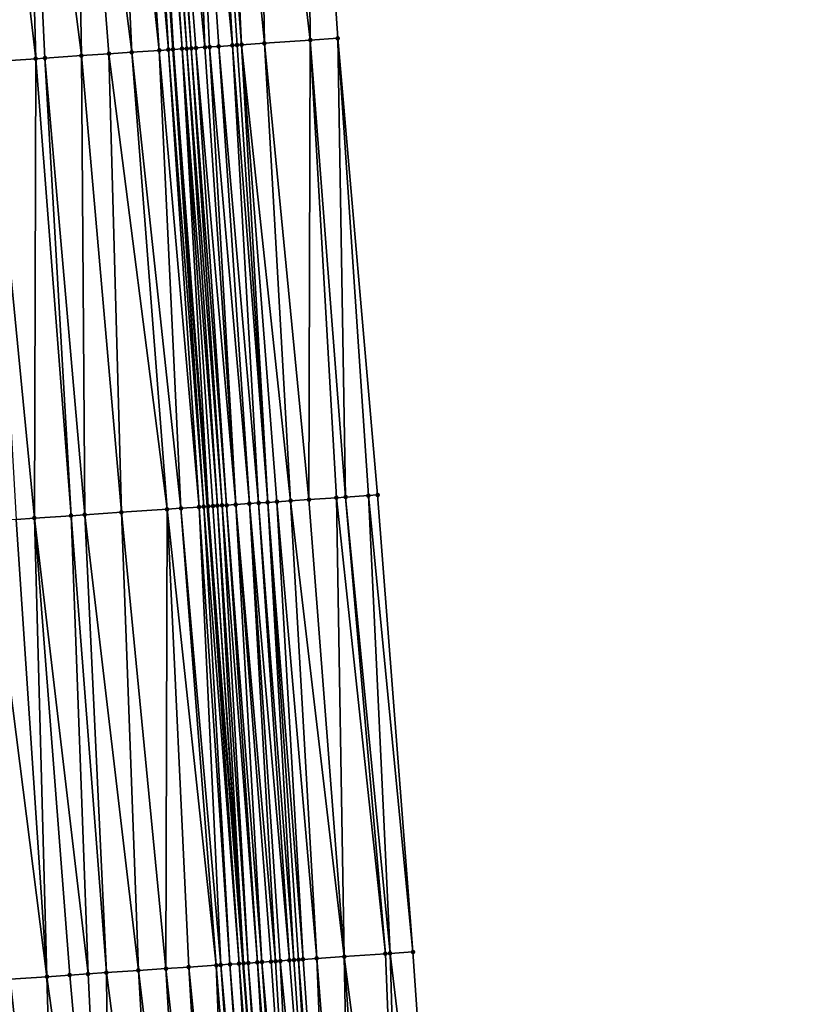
# Model space of a CAD drawing. Header units: feet. Extents: x 2004186 to 2014793, y 836912 to 864902.
# Tile 113 of 256: x 2010530 to 2010563, y 840349 to 840392. Entities that reach past the tile are written whole.
import ezdxf

# ---------------------------------------------------------------- set-up
doc = ezdxf.new("R2010")
doc.units = ezdxf.units.FT
doc.header["$LTSCALE"] = 100
doc.header["$MEASUREMENT"] = 0
for name, color, linetype, lineweight in [('EP_Travel Lane', 5, 'Continuous', 40), ('Road Shots', 4, 'Continuous', 200), ('Road X-Section', 30, 'Continuous', 13)]:
    doc.layers.add(name, color=color, linetype=linetype, lineweight=lineweight)
doc.layers.add('I-77 SB_MM21-27-Surface-Border', color=7, linetype='Continuous')
doc.layers.add('I-77 SB_MM21-27-Surface-TIN', color=7, linetype='Continuous')

msp = doc.modelspace()

# ---------------------------------------------------------------- linework, layer by layer
at = {"layer": 'EP_Travel Lane'}
msp.add_polyline3d([(2010556.355448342, 840152.3034019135, 330.2688760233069), (2010554.430376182, 840172.2069594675, 330.634051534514), (2010552.592448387, 840192.1194834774, 330.9710853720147), (2010550.843420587, 840212.0371035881, 331.3881557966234), (2010549.094201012, 840231.9569076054, 331.7722658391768), (2010547.344998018, 840251.8765227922, 332.1485523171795), (2010545.595775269, 840271.7966101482, 332.5026680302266), (2010543.941322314, 840291.724983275, 332.8852178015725), (2010542.38311738, 840311.6631083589, 333.2561917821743), (2010540.84469176, 840331.3481457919, 333.6275329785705), (2010539.290658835, 840351.2328876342, 334.0001009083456), (2010537.732564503, 840371.1697993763, 334.3547371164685), (2010536.249163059, 840391.1110896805, 334.7345334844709), (2010534.841659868, 840411.057564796, 335.114904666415), (2010533.434118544, 840431.0045803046, 335.4928840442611), (2010532.026614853, 840450.9510625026, 335.8836924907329), (2010530.619156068, 840470.897114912, 336.2643553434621), (2010529.287730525, 840490.8487859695, 336.6517407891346)], dxfattribs=at)
at = {"layer": 'I-77 SB_MM21-27-Surface-Border', "color": 3, "linetype": 'ByBlock', "lineweight": -2}
msp.add_polyline3d([(2010536.849331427, 840471.3208559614, 336.0050703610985), (2010538.390081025, 840451.383917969, 335.6224486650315), (2010540.130386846, 840431.4602963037, 335.2108740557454), (2010542.070308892, 840411.5490983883, 334.8064386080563), (2010543.411574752, 840391.5977659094, 334.4439961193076), (2010545.151892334, 840371.6739692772, 334.0697360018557), (2010546.692723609, 840351.7358163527, 333.7014930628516), (2010548.072387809, 840331.8716134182, 333.3338262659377), (2010549.483508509, 840312.3305115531, 332.9620543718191), (2010551.338526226, 840292.4199919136, 332.5739900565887), (2010552.994363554, 840272.4913784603, 332.2107667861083), (2010554.849338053, 840252.5813226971, 331.8384848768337), (2010556.704239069, 840232.6720556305, 331.4535528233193), (2010557.762707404, 840212.6873127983, 331.1088838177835), (2010559.020094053, 840192.723476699, 330.7204090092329), (2010561.074342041, 840172.8305154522, 330.3673975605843), (2010563.327516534, 840152.958373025, 329.9766822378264)], dxfattribs=at)
at = {"layer": 'I-77 SB_MM21-27-Surface-TIN', "color": 128, "linetype": 'ByBlock', "lineweight": -2}
for points in [[(2010539.875384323, 840411.399735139, 334.9063439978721), (2010538.279074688, 840411.2911200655, 334.9782940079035), (2010540.218952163, 840391.380585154, 334.5873472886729)], [(2010539.875384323, 840411.399735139, 334.9063439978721), (2010542.214341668, 840391.5163173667, 334.4980779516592), (2010542.070308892, 840411.5490983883, 334.8064386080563)], [(2010539.875384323, 840411.399735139, 334.9063439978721), (2010540.218952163, 840391.380585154, 334.5873472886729), (2010542.214341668, 840391.5163173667, 334.4980779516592)], [(2010542.070308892, 840411.5490983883, 334.8064386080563), (2010542.214341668, 840391.5163173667, 334.4980779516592), (2010543.411574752, 840391.5977659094, 334.4439961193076)], [(2010533.490084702, 840410.9661834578, 335.143634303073), (2010531.893718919, 840410.8584035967, 335.1691548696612), (2010534.432249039, 840390.9880559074, 334.7844572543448)], [(2010533.889172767, 840410.9931787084, 335.1344587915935), (2010533.490084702, 840410.9661834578, 335.143634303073), (2010535.629508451, 840391.0691128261, 334.752484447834)], [(2010533.490084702, 840410.9661834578, 335.143634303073), (2010534.432249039, 840390.9880559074, 334.7844572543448), (2010535.629508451, 840391.0691128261, 334.752484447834)], [(2010534.28825709, 840411.0202296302, 335.1221885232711), (2010533.889172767, 840410.9931787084, 335.1344587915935), (2010535.629508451, 840391.0691128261, 334.752484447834)], [(2010534.687347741, 840411.0471864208, 335.1151510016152), (2010534.28825709, 840411.0202296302, 335.1221885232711), (2010536.028588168, 840391.0962322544, 334.7361556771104)], [(2010534.28825709, 840411.0202296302, 335.1221885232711), (2010535.629508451, 840391.0691128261, 334.752484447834), (2010536.028588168, 840391.0962322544, 334.7361556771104)], [(2010534.687347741, 840411.0471864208, 335.1151510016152), (2010536.028588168, 840391.0962322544, 334.7361556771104), (2010534.841659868, 840411.057564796, 335.114904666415)], [(2010535.086446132, 840411.0740280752, 335.1145139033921), (2010534.841659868, 840411.057564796, 335.114904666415), (2010536.249163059, 840391.1110896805, 334.7345334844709)], [(2010536.228135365, 840391.1096828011, 334.734154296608), (2010536.249163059, 840391.1110896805, 334.7345334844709), (2010534.841659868, 840411.057564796, 335.114904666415)], [(2010536.228135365, 840391.1096828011, 334.734154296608), (2010534.841659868, 840411.057564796, 335.114904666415), (2010536.028588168, 840391.0962322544, 334.7361556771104)], [(2010535.28599349, 840411.0874762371, 335.1126758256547), (2010535.086446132, 840411.0740280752, 335.1145139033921), (2010536.627243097, 840391.1363855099, 334.7413513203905)], [(2010535.086446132, 840411.0740280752, 335.1145139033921), (2010536.249163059, 840391.1110896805, 334.7345334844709), (2010536.627243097, 840391.1363855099, 334.7413513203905)], [(2010535.485537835, 840411.1009692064, 335.1083469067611), (2010535.28599349, 840411.0874762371, 335.1126758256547), (2010536.82678902, 840391.149855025, 334.7382790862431)], [(2010535.28599349, 840411.0874762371, 335.1126758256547), (2010536.627243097, 840391.1363855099, 334.7413513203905), (2010536.82678902, 840391.149855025, 334.7382790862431)], [(2010535.685079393, 840411.1145036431, 335.1017128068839), (2010535.485537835, 840411.1009692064, 335.1083469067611), (2010537.026331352, 840391.1633779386, 334.7321922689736)], [(2010535.485537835, 840411.1009692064, 335.1083469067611), (2010536.82678902, 840391.149855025, 334.7382790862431), (2010537.026331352, 840391.1633779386, 334.7321922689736)], [(2010536.882315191, 840411.1959118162, 335.0507038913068), (2010535.685079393, 840411.1145036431, 335.1017128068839), (2010537.624944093, 840391.2041587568, 334.7019590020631)], [(2010535.685079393, 840411.1145036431, 335.1017128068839), (2010537.225871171, 840391.1769382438, 334.7239944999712), (2010537.624944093, 840391.2041587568, 334.7019590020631)], [(2010535.685079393, 840411.1145036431, 335.1017128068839), (2010537.026331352, 840391.1633779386, 334.7321922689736), (2010537.225871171, 840391.1769382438, 334.7239944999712)], [(2010537.680466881, 840411.2502658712, 335.0121429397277), (2010536.882315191, 840411.1959118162, 335.0507038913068), (2010538.822191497, 840391.2853942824, 334.6599029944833)], [(2010536.882315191, 840411.1959118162, 335.0507038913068), (2010538.223570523, 840391.2447359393, 334.6832219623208), (2010538.822191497, 840391.2853942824, 334.6599029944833)], [(2010536.882315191, 840411.1959118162, 335.0507038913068), (2010537.824484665, 840391.2177078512, 334.694394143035), (2010538.223570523, 840391.2447359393, 334.6832219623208)], [(2010536.882315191, 840411.1959118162, 335.0507038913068), (2010537.624944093, 840391.2041587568, 334.7019590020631), (2010537.824484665, 840391.2177078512, 334.694394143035)], [(2010538.279074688, 840411.2911200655, 334.9782940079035), (2010537.680466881, 840411.2502658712, 335.0121429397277), (2010539.221262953, 840391.3126366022, 334.636636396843)], [(2010537.680466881, 840411.2502658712, 335.0121429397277), (2010539.021728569, 840391.2989954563, 334.6493980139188), (2010539.221262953, 840391.3126366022, 334.636636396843)], [(2010537.680466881, 840411.2502658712, 335.0121429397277), (2010538.822191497, 840391.2853942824, 334.6599029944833), (2010539.021728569, 840391.2989954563, 334.6493980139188)], [(2010538.279074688, 840411.2911200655, 334.9782940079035), (2010539.221262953, 840391.3126366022, 334.636636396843), (2010540.218952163, 840391.380585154, 334.5873472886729)], [(2010529.698721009, 840410.7101312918, 335.2084147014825), (2010527.902808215, 840410.5888981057, 335.2360603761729), (2010530.241790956, 840390.705102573, 334.8542534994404)], [(2010527.902808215, 840410.5888981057, 335.2360603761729), (2010528.246327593, 840390.5704690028, 334.8814992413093), (2010530.241790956, 840390.705102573, 334.8542534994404)], [(2010531.893718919, 840410.8584035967, 335.1691548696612), (2010529.698721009, 840410.7101312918, 335.2084147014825), (2010532.237248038, 840390.8398295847, 334.8217325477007)], [(2010529.698721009, 840410.7101312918, 335.2084147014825), (2010530.640883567, 840390.732030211, 334.8487521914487), (2010532.237248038, 840390.8398295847, 334.8217325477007)], [(2010529.698721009, 840410.7101312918, 335.2084147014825), (2010530.241790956, 840390.705102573, 334.8542534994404), (2010530.640883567, 840390.732030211, 334.8487521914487)], [(2010531.893718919, 840410.8584035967, 335.1691548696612), (2010533.434523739, 840390.9206442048, 334.8034386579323), (2010534.432249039, 840390.9880559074, 334.7844572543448)], [(2010531.893718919, 840410.8584035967, 335.1691548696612), (2010532.237248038, 840390.8398295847, 334.8217325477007), (2010533.434523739, 840390.9206442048, 334.8034386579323)], [(2010542.214341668, 840391.5163173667, 334.4980779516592), (2010543.755125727, 840371.578866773, 334.1332864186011), (2010543.411574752, 840391.5977659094, 334.4439961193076)], [(2010543.411574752, 840391.5977659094, 334.4439961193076), (2010544.752817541, 840371.6467765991, 334.0889836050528), (2010545.151892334, 840371.6739692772, 334.0697360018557)], [(2010543.411574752, 840391.5977659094, 334.4439961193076), (2010543.755125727, 840371.578866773, 334.1332864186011), (2010544.752817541, 840371.6467765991, 334.0889836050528)], [(2010536.627243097, 840391.1363855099, 334.7413513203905), (2010536.249163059, 840391.1110896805, 334.7345334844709), (2010537.768919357, 840371.1722332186, 334.3552752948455)], [(2010536.82678902, 840391.149855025, 334.7382790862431), (2010536.627243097, 840391.1363855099, 334.7413513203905), (2010538.168032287, 840371.1988586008, 334.3661505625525)], [(2010536.627243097, 840391.1363855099, 334.7413513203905), (2010537.96847949, 840371.1854913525, 334.3636098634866), (2010538.168032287, 840371.1988586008, 334.3661505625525)], [(2010536.627243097, 840391.1363855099, 334.7413513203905), (2010537.768919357, 840371.1722332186, 334.3552752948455), (2010537.96847949, 840371.1854913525, 334.3636098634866)], [(2010537.026331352, 840391.1633779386, 334.7321922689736), (2010536.82678902, 840391.149855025, 334.7382790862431), (2010538.367582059, 840371.212270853, 334.3663015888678)], [(2010536.82678902, 840391.149855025, 334.7382790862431), (2010538.168032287, 840371.1988586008, 334.3661505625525), (2010538.367582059, 840371.212270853, 334.3663015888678)], [(2010537.225871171, 840391.1769382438, 334.7239944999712), (2010537.026331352, 840391.1633779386, 334.7321922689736), (2010538.567126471, 840371.2257628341, 334.3622191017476)], [(2010537.026331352, 840391.1633779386, 334.7321922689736), (2010538.367582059, 840371.212270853, 334.3663015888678), (2010538.567126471, 840371.2257628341, 334.3622191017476)], [(2010537.624944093, 840391.2041587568, 334.7019590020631), (2010537.225871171, 840391.1769382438, 334.7239944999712), (2010538.966195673, 840371.2530386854, 334.3385550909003)], [(2010537.225871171, 840391.1769382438, 334.7239944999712), (2010538.567126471, 840371.2257628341, 334.3622191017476), (2010538.966195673, 840371.2530386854, 334.3385550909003)], [(2010537.824484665, 840391.2177078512, 334.694394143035), (2010537.624944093, 840391.2041587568, 334.7019590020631), (2010538.966195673, 840371.2530386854, 334.3385550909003)], [(2010538.223570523, 840391.2447359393, 334.6832219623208), (2010537.824484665, 840391.2177078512, 334.694394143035), (2010539.56481032, 840371.2937911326, 334.3116255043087)], [(2010537.824484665, 840391.2177078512, 334.694394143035), (2010538.966195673, 840371.2530386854, 334.3385550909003), (2010539.56481032, 840371.2937911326, 334.3116255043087)], [(2010538.822191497, 840391.2853942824, 334.6599029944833), (2010538.223570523, 840391.2447359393, 334.6832219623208), (2010539.963890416, 840371.3209049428, 334.2965657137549)], [(2010538.223570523, 840391.2447359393, 334.6832219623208), (2010539.56481032, 840371.2937911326, 334.3116255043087), (2010539.963890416, 840371.3209049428, 334.2965657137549)], [(2010539.021728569, 840391.2989954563, 334.6493980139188), (2010538.822191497, 840391.2853942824, 334.6599029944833), (2010540.362974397, 840371.3479609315, 334.2845761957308)], [(2010538.822191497, 840391.2853942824, 334.6599029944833), (2010539.963890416, 840371.3209049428, 334.2965657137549), (2010540.362974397, 840371.3479609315, 334.2845761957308)], [(2010539.221262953, 840391.3126366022, 334.636636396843), (2010539.021728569, 840391.2989954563, 334.6493980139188), (2010540.362974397, 840371.3479609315, 334.2845761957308)], [(2010540.218952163, 840391.380585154, 334.5873472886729), (2010539.221262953, 840391.3126366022, 334.636636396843), (2010541.36065502, 840371.4160372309, 334.231433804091)], [(2010539.221262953, 840391.3126366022, 334.636636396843), (2010540.762045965, 840371.3752015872, 334.2627810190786), (2010541.36065502, 840371.4160372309, 334.231433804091)], [(2010539.221262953, 840391.3126366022, 334.636636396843), (2010540.362974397, 840371.3479609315, 334.2845761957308), (2010540.762045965, 840371.3752015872, 334.2627810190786)], [(2010542.214341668, 840391.5163173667, 334.4980779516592), (2010540.218952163, 840391.380585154, 334.5873472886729), (2010542.158811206, 840371.4703243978, 334.1981523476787)], [(2010540.218952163, 840391.380585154, 334.5873472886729), (2010541.36065502, 840371.4160372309, 334.231433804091), (2010542.158811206, 840371.4703243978, 334.1981523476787)], [(2010542.214341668, 840391.5163173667, 334.4980779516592), (2010542.158811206, 840371.4703243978, 334.1981523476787), (2010543.356047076, 840371.5517314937, 334.1494862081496)], [(2010542.214341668, 840391.5163173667, 334.4980779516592), (2010543.356047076, 840371.5517314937, 334.1494862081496), (2010543.755125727, 840371.578866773, 334.1332864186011)], [(2010530.241790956, 840390.705102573, 334.8542534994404), (2010528.246327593, 840390.5704690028, 334.8814992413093), (2010530.186225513, 840370.659629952, 334.5055241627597)], [(2010530.241790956, 840390.705102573, 334.8542534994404), (2010530.186225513, 840370.659629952, 334.5055241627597), (2010531.782591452, 840370.7674074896, 334.4812703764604)], [(2010530.640883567, 840390.732030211, 334.8487521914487), (2010530.241790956, 840390.705102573, 334.8542534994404), (2010531.782591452, 840370.7674074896, 334.4812703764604)], [(2010532.237248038, 840390.8398295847, 334.8217325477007), (2010530.640883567, 840390.732030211, 334.8487521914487), (2010532.381230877, 840370.8077913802, 334.4739108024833)], [(2010530.640883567, 840390.732030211, 334.8487521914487), (2010531.782591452, 840370.7674074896, 334.4812703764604), (2010532.381230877, 840370.8077913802, 334.4739108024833)], [(2010533.434523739, 840390.9206442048, 334.8034386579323), (2010532.237248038, 840390.8398295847, 334.8217325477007), (2010533.977585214, 840370.9157415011, 334.4404930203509)], [(2010532.237248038, 840390.8398295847, 334.8217325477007), (2010532.381230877, 840370.8077913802, 334.4739108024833), (2010533.977585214, 840370.9157415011, 334.4404930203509)], [(2010534.432249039, 840390.9880559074, 334.7844572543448), (2010533.434523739, 840390.9206442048, 334.8034386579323), (2010535.973031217, 840371.0506333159, 334.4011546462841)], [(2010533.434523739, 840390.9206442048, 334.8034386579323), (2010533.977585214, 840370.9157415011, 334.4404930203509), (2010535.973031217, 840371.0506333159, 334.4011546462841)], [(2010535.629508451, 840391.0691128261, 334.752484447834), (2010534.432249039, 840390.9880559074, 334.7844572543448), (2010536.571661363, 840371.0911552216, 334.3864666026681)], [(2010534.432249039, 840390.9880559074, 334.7844572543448), (2010535.973031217, 840371.0506333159, 334.4011546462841), (2010536.571661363, 840371.0911552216, 334.3864666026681)], [(2010536.028588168, 840391.0962322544, 334.7361556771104), (2010535.629508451, 840391.0691128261, 334.752484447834), (2010537.369827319, 840371.1452970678, 334.3609015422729)], [(2010535.629508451, 840391.0691128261, 334.752484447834), (2010536.571661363, 840371.0911552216, 334.3864666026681), (2010537.369827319, 840371.1452970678, 334.3609015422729)], [(2010536.228135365, 840391.1096828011, 334.734154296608), (2010536.028588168, 840391.0962322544, 334.7361556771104), (2010537.569366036, 840371.1588737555, 334.3523212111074)], [(2010536.028588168, 840391.0962322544, 334.7361556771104), (2010537.369827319, 840371.1452970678, 334.3609015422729), (2010537.569366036, 840371.1588737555, 334.3523212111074)], [(2010536.228135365, 840391.1096828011, 334.734154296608), (2010537.569366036, 840371.1588737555, 334.3523212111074), (2010536.249163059, 840391.1110896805, 334.7345334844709)], [(2010537.569366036, 840371.1588737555, 334.3523212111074), (2010537.732564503, 840371.1697993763, 334.3547371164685), (2010536.249163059, 840391.1110896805, 334.7345334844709)], [(2010537.768919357, 840371.1722332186, 334.3552752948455), (2010536.249163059, 840391.1110896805, 334.7345334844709), (2010537.732564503, 840371.1697993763, 334.3547371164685)], [(2010528.246327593, 840390.5704690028, 334.8814992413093), (2010529.388036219, 840370.605835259, 334.5126557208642), (2010530.186225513, 840370.659629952, 334.5055241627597)], [(2010540.762045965, 840371.3752015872, 334.2627810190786), (2010540.362974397, 840371.3479609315, 334.2845761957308), (2010541.903793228, 840351.4099931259, 333.9195527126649)], [(2010541.36065502, 840371.4160372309, 334.231433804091), (2010540.762045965, 840371.3752015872, 334.2627810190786), (2010542.502402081, 840351.4508317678, 333.8860409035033)], [(2010540.762045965, 840371.3752015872, 334.2627810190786), (2010541.903793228, 840351.4099931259, 333.9195527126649), (2010542.502402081, 840351.4508317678, 333.8860409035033)], [(2010542.158811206, 840371.4703243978, 334.1981523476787), (2010541.36065502, 840371.4160372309, 334.231433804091), (2010543.699635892, 840351.5322694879, 333.8325475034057)], [(2010541.36065502, 840371.4160372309, 334.231433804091), (2010542.502402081, 840351.4508317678, 333.8860409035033), (2010543.699635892, 840351.5322694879, 333.8325475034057)], [(2010543.356047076, 840371.5517314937, 334.1494862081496), (2010542.158811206, 840371.4703243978, 334.1981523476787), (2010543.699635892, 840351.5322694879, 333.8325475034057)], [(2010543.755125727, 840371.578866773, 334.1332864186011), (2010543.356047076, 840371.5517314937, 334.1494862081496), (2010545.495488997, 840351.6543905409, 333.7543138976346)], [(2010543.356047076, 840371.5517314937, 334.1494862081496), (2010543.699635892, 840351.5322694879, 333.8325475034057), (2010545.495488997, 840351.6543905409, 333.7543138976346)], [(2010544.752817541, 840371.6467765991, 334.0889836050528), (2010543.755125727, 840371.578866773, 334.1332864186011), (2010545.695030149, 840351.6679310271, 333.7472320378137)], [(2010543.755125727, 840371.578866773, 334.1332864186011), (2010545.495488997, 840351.6543905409, 333.7543138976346), (2010545.695030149, 840351.6679310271, 333.7472320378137)], [(2010544.752817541, 840371.6467765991, 334.0889836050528), (2010546.692723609, 840351.7358163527, 333.7014930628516), (2010545.151892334, 840371.6739692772, 334.0697360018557)], [(2010544.752817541, 840371.6467765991, 334.0889836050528), (2010545.695030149, 840351.6679310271, 333.7472320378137), (2010546.692723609, 840351.7358163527, 333.7014930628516)], [(2010535.973031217, 840371.0506333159, 334.4011546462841), (2010533.977585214, 840370.9157415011, 334.4404930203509), (2010535.917486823, 840351.0048475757, 334.0716311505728)], [(2010535.973031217, 840371.0506333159, 334.4011546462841), (2010535.917486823, 840351.0048475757, 334.0716311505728), (2010536.91521487, 840351.0722184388, 334.05494829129)], [(2010536.571661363, 840371.0911552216, 334.3864666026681), (2010535.973031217, 840371.0506333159, 334.4011546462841), (2010538.112482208, 840351.1531574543, 334.0296210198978)], [(2010535.973031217, 840371.0506333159, 334.4011546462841), (2010536.91521487, 840351.0722184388, 334.05494829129), (2010538.112482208, 840351.1531574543, 334.0296210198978)], [(2010537.369827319, 840371.1452970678, 334.3609015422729), (2010536.571661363, 840371.0911552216, 334.3864666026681), (2010538.312022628, 840351.166708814, 334.0219250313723)], [(2010536.571661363, 840371.0911552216, 334.3864666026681), (2010538.112482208, 840351.1531574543, 334.0296210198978), (2010538.312022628, 840351.166708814, 334.0219250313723)], [(2010537.569366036, 840371.1588737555, 334.3523212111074), (2010537.369827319, 840371.1452970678, 334.3609015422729), (2010538.711109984, 840351.193714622, 334.0120064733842)], [(2010537.369827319, 840371.1452970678, 334.3609015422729), (2010538.312022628, 840351.166708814, 334.0219250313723), (2010538.711109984, 840351.193714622, 334.0120064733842)], [(2010537.569366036, 840371.1588737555, 334.3523212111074), (2010539.110190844, 840351.2208170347, 333.9966318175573), (2010537.732564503, 840371.1697993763, 334.3547371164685)], [(2010537.569366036, 840371.1588737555, 334.3523212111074), (2010538.711109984, 840351.193714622, 334.0120064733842), (2010539.110190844, 840351.2208170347, 333.9966318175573)], [(2010537.768919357, 840371.1722332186, 334.3552752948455), (2010537.732564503, 840371.1697993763, 334.3547371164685), (2010539.290658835, 840351.2328876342, 334.0001009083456)], [(2010539.110190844, 840351.2208170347, 333.9966318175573), (2010539.290658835, 840351.2328876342, 334.0001009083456), (2010537.732564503, 840371.1697993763, 334.3547371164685)], [(2010537.96847949, 840371.1854913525, 334.3636098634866), (2010537.768919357, 840371.1722332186, 334.3552752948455), (2010539.290658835, 840351.2328876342, 334.0001009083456)], [(2010538.168032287, 840371.1988586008, 334.3661505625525), (2010537.96847949, 840371.1854913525, 334.3636098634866), (2010539.309744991, 840351.2341642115, 334.0004677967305)], [(2010537.96847949, 840371.1854913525, 334.3636098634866), (2010539.290658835, 840351.2328876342, 334.0001009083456), (2010539.309744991, 840351.2341642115, 334.0004677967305)], [(2010538.367582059, 840371.212270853, 334.3663015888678), (2010538.168032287, 840371.1988586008, 334.3661505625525), (2010539.509302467, 840351.2474618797, 334.0070999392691)], [(2010538.168032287, 840371.1988586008, 334.3661505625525), (2010539.309744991, 840351.2341642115, 334.0004677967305), (2010539.509302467, 840351.2474618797, 334.0070999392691)], [(2010538.567126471, 840371.2257628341, 334.3622191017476), (2010538.367582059, 840371.212270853, 334.3663015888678), (2010539.908391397, 840351.2744442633, 333.998504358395)], [(2010538.367582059, 840371.212270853, 334.3663015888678), (2010539.509302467, 840351.2474618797, 334.0070999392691), (2010539.908391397, 840351.2744442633, 333.998504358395)], [(2010538.966195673, 840371.2530386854, 334.3385550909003), (2010538.567126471, 840371.2257628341, 334.3622191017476), (2010540.107932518, 840351.2879851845, 333.9913979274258)], [(2010538.567126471, 840371.2257628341, 334.3622191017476), (2010539.908391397, 840351.2744442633, 333.998504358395), (2010540.107932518, 840351.2879851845, 333.9913979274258)], [(2010539.56481032, 840371.2937911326, 334.3116255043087), (2010538.966195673, 840371.2530386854, 334.3385550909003), (2010540.70653869, 840351.3288637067, 333.9556337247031)], [(2010538.966195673, 840371.2530386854, 334.3385550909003), (2010540.507000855, 840351.315273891, 333.9655016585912), (2010540.70653869, 840351.3288637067, 333.9556337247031)], [(2010538.966195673, 840371.2530386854, 334.3385550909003), (2010540.107932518, 840351.2879851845, 333.9913979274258), (2010540.507000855, 840351.315273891, 333.9655016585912)], [(2010539.963890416, 840371.3209049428, 334.2965657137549), (2010539.56481032, 840371.2937911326, 334.3116255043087), (2010541.30515865, 840351.3695371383, 333.9314527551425)], [(2010539.56481032, 840371.2937911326, 334.3116255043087), (2010540.906080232, 840351.3423983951, 333.9488793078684), (2010541.30515865, 840351.3695371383, 333.9314527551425)], [(2010539.56481032, 840371.2937911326, 334.3116255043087), (2010540.70653869, 840351.3288637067, 333.9556337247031), (2010540.906080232, 840351.3423983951, 333.9488793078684)], [(2010540.362974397, 840371.3479609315, 334.2845761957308), (2010539.963890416, 840371.3209049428, 334.2965657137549), (2010541.50470251, 840351.3830373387, 333.9266461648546)], [(2010539.963890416, 840371.3209049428, 334.2965657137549), (2010541.30515865, 840351.3695371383, 333.9314527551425), (2010541.50470251, 840351.3830373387, 333.9266461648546)], [(2010540.362974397, 840371.3479609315, 334.2845761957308), (2010541.704251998, 840351.3964538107, 333.9265684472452), (2010541.903793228, 840351.4099931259, 333.9195527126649)], [(2010540.362974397, 840371.3479609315, 334.2845761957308), (2010541.50470251, 840351.3830373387, 333.9266461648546), (2010541.704251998, 840351.3964538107, 333.9265684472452)], [(2010529.388036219, 840370.605835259, 334.5126557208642), (2010528.190763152, 840370.5249814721, 334.531941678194), (2010530.729293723, 840350.6546270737, 334.1522831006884)], [(2010528.190763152, 840370.5249814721, 334.531941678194), (2010529.132928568, 840350.5468378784, 334.1787392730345), (2010530.729293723, 840350.6546270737, 334.1522831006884)], [(2010530.186225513, 840370.659629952, 334.5055241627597), (2010529.388036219, 840370.605835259, 334.5126557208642), (2010530.729293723, 840350.6546270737, 334.1522831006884)], [(2010531.782591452, 840370.7674074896, 334.4812703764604), (2010530.186225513, 840370.659629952, 334.5055241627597), (2010532.525210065, 840350.7758074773, 334.1271760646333)], [(2010530.186225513, 840370.659629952, 334.5055241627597), (2010531.72702746, 840350.7219132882, 334.1403810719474), (2010532.525210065, 840350.7758074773, 334.1271760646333)], [(2010530.186225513, 840370.659629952, 334.5055241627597), (2010530.729293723, 840350.6546270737, 334.1522831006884), (2010531.72702746, 840350.7219132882, 334.1403810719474)], [(2010532.381230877, 840370.8077913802, 334.4739108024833), (2010531.782591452, 840370.7674074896, 334.4812703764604), (2010533.323390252, 840350.8297376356, 334.1119395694)], [(2010531.782591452, 840370.7674074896, 334.4812703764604), (2010532.525210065, 840350.7758074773, 334.1271760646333), (2010533.323390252, 840350.8297376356, 334.1119395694)], [(2010533.977585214, 840370.9157415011, 334.4404930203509), (2010532.381230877, 840370.8077913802, 334.4739108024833), (2010534.720215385, 840350.9239695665, 334.0935128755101)], [(2010532.381230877, 840370.8077913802, 334.4739108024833), (2010533.323390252, 840350.8297376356, 334.1119395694), (2010534.720215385, 840350.9239695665, 334.0935128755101)], [(2010533.977585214, 840370.9157415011, 334.4404930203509), (2010534.720215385, 840350.9239695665, 334.0935128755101), (2010535.917486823, 840351.0048475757, 334.0716311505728)], [(2010545.495488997, 840351.6543905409, 333.7543138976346), (2010543.699635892, 840351.5322694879, 333.8325475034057), (2010546.277094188, 840331.7415252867, 333.4101129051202)], [(2010545.695030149, 840351.6679310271, 333.7472320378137), (2010545.495488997, 840351.6543905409, 333.7543138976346), (2010546.277094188, 840331.7415252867, 333.4101129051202)], [(2010545.695030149, 840351.6679310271, 333.7472320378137), (2010548.072387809, 840331.8716134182, 333.3338262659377), (2010546.692723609, 840351.7358163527, 333.7014930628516)], [(2010545.695030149, 840351.6679310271, 333.7472320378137), (2010546.277094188, 840331.7415252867, 333.4101129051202), (2010548.072387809, 840331.8716134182, 333.3338262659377)], [(2010538.711109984, 840351.193714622, 334.0120064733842), (2010538.312022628, 840351.166708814, 334.0219250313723), (2010540.093272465, 840331.2938987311, 333.6489098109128)], [(2010539.110190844, 840351.2208170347, 333.9966318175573), (2010538.711109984, 840351.193714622, 334.0120064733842), (2010540.292753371, 840331.3082994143, 333.6432559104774)], [(2010538.711109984, 840351.193714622, 334.0120064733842), (2010540.093272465, 840331.2938987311, 333.6489098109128), (2010540.292753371, 840331.3082994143, 333.6432559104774)], [(2010539.110190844, 840351.2208170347, 333.9966318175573), (2010540.691709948, 840331.3371738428, 333.6280975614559), (2010539.290658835, 840351.2328876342, 334.0001009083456)], [(2010539.110190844, 840351.2208170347, 333.9966318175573), (2010540.292753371, 840331.3082994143, 333.6432559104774), (2010540.691709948, 840331.3371738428, 333.6280975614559)], [(2010539.309744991, 840351.2341642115, 334.0004677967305), (2010539.290658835, 840351.2328876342, 334.0001009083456), (2010540.84469176, 840331.3481457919, 333.6275329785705)], [(2010540.691709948, 840331.3371738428, 333.6280975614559), (2010540.84469176, 840331.3481457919, 333.6275329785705), (2010539.290658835, 840351.2328876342, 334.0001009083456)], [(2010539.509302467, 840351.2474618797, 334.0070999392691), (2010539.309744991, 840351.2341642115, 334.0004677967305), (2010540.84469176, 840331.3481457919, 333.6275329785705)], [(2010539.908391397, 840351.2744442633, 333.998504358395), (2010539.509302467, 840351.2474618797, 334.0070999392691), (2010541.090685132, 840331.3657885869, 333.6266251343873)], [(2010539.509302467, 840351.2474618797, 334.0070999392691), (2010540.84469176, 840331.3481457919, 333.6275329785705), (2010541.090685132, 840331.3657885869, 333.6266251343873)], [(2010540.107932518, 840351.2879851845, 333.9913979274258), (2010539.908391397, 840351.2744442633, 333.998504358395), (2010541.489645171, 840331.3946147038, 333.6140129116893)], [(2010539.908391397, 840351.2744442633, 333.998504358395), (2010541.090685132, 840331.3657885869, 333.6266251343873), (2010541.489645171, 840331.3946147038, 333.6140129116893)], [(2010540.507000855, 840351.315273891, 333.9655016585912), (2010540.107932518, 840351.2879851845, 333.9913979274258), (2010541.888590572, 840331.423645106, 333.590634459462)], [(2010540.107932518, 840351.2879851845, 333.9913979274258), (2010541.489645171, 840331.3946147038, 333.6140129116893), (2010541.888590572, 840331.423645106, 333.590634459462)], [(2010540.70653869, 840351.3288637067, 333.9556337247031), (2010540.507000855, 840351.315273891, 333.9655016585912), (2010541.888590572, 840331.423645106, 333.590634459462)], [(2010540.906080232, 840351.3423983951, 333.9488793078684), (2010540.70653869, 840351.3288637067, 333.9556337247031), (2010541.888590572, 840331.423645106, 333.590634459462)], [(2010541.30515865, 840351.3695371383, 333.9314527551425), (2010540.906080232, 840351.3423983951, 333.9488793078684), (2010542.885974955, 840331.4959297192, 333.5475452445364)], [(2010540.906080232, 840351.3423983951, 333.9488793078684), (2010541.888590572, 840331.423645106, 333.590634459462), (2010542.885974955, 840331.4959297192, 333.5475452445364)], [(2010541.50470251, 840351.3830373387, 333.9266461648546), (2010541.30515865, 840351.3695371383, 333.9314527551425), (2010542.885974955, 840331.4959297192, 333.5475452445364)], [(2010541.704251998, 840351.3964538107, 333.9265684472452), (2010541.50470251, 840351.3830373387, 333.9266461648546), (2010542.885974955, 840331.4959297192, 333.5475452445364)], [(2010541.903793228, 840351.4099931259, 333.9195527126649), (2010541.704251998, 840351.3964538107, 333.9265684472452), (2010543.284948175, 840331.524571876, 333.5446281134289)], [(2010541.704251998, 840351.3964538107, 333.9265684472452), (2010542.885974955, 840331.4959297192, 333.5475452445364), (2010543.284948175, 840331.524571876, 333.5446281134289)], [(2010542.502402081, 840351.4508317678, 333.8860409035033), (2010541.903793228, 840351.4099931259, 333.9195527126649), (2010543.284948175, 840331.524571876, 333.5446281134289)], [(2010543.699635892, 840351.5322694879, 333.8325475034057), (2010542.502402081, 840351.4508317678, 333.8860409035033), (2010544.082848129, 840331.5825049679, 333.5046018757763)], [(2010542.502402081, 840351.4508317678, 333.8860409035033), (2010543.284948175, 840331.524571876, 333.5446281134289), (2010544.082848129, 840331.5825049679, 333.5046018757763)], [(2010543.699635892, 840351.5322694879, 333.8325475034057), (2010545.080230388, 840331.6548192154, 333.4599508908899), (2010546.277094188, 840331.7415252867, 333.4101129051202)], [(2010543.699635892, 840351.5322694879, 333.8325475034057), (2010544.082848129, 840331.5825049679, 333.5046018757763), (2010545.080230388, 840331.6548192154, 333.4599508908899)], [(2010532.525210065, 840350.7758074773, 334.1271760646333), (2010531.72702746, 840350.7219132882, 334.1403810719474), (2010533.510322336, 840330.8197959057, 333.776477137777)], [(2010533.323390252, 840350.8297376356, 334.1119395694), (2010532.525210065, 840350.7758074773, 334.1271760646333), (2010533.510322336, 840330.8197959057, 333.776477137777)], [(2010534.720215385, 840350.9239695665, 334.0935128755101), (2010533.323390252, 840350.8297376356, 334.1119395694), (2010535.904130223, 840330.9920875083, 333.7358559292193)], [(2010533.323390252, 840350.8297376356, 334.1119395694), (2010533.510322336, 840330.8197959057, 333.776477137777), (2010535.904130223, 840330.9920875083, 333.7358559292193)], [(2010535.917486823, 840351.0048475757, 334.0716311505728), (2010534.720215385, 840350.9239695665, 334.0935128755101), (2010537.10102604, 840331.0783467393, 333.7095673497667)], [(2010534.720215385, 840350.9239695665, 334.0935128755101), (2010535.904130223, 840330.9920875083, 333.7358559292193), (2010537.10102604, 840331.0783467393, 333.7095673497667)], [(2010536.91521487, 840351.0722184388, 334.05494829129), (2010535.917486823, 840351.0048475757, 334.0716311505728), (2010538.098444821, 840331.1501512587, 333.6917800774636)], [(2010535.917486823, 840351.0048475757, 334.0716311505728), (2010537.10102604, 840331.0783467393, 333.7095673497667), (2010538.098444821, 840331.1501512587, 333.6917800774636)], [(2010538.112482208, 840351.1531574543, 334.0296210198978), (2010536.91521487, 840351.0722184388, 334.05494829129), (2010538.896382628, 840331.2075560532, 333.6795962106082)], [(2010536.91521487, 840351.0722184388, 334.05494829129), (2010538.098444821, 840331.1501512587, 333.6917800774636), (2010538.896382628, 840331.2075560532, 333.6795962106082)], [(2010538.312022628, 840351.166708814, 334.0219250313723), (2010538.112482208, 840351.1531574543, 334.0296210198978), (2010539.694313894, 840331.265052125, 333.6626018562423)], [(2010538.112482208, 840351.1531574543, 334.0296210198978), (2010538.896382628, 840331.2075560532, 333.6795962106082), (2010539.694313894, 840331.265052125, 333.6626018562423)], [(2010538.312022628, 840351.166708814, 334.0219250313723), (2010539.694313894, 840331.265052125, 333.6626018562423), (2010540.093272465, 840331.2938987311, 333.6489098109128)], [(2010530.729293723, 840350.6546270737, 334.1522831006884), (2010529.132928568, 840350.5468378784, 334.1787392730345), (2010531.315985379, 840330.6620442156, 333.8041067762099)], [(2010529.132928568, 840350.5468378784, 334.1787392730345), (2010529.321138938, 840330.5185590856, 333.8331510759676), (2010531.315985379, 840330.6620442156, 333.8041067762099)], [(2010531.72702746, 840350.7219132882, 334.1403810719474), (2010530.729293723, 840350.6546270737, 334.1522831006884), (2010533.510322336, 840330.8197959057, 333.776477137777)], [(2010530.729293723, 840350.6546270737, 334.1522831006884), (2010531.315985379, 840330.6620442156, 333.8041067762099), (2010533.510322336, 840330.8197959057, 333.776477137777)]]:
    msp.add_3dface(points, dxfattribs=at)
at = {"layer": 'Road Shots', "lineweight": 100}
for p in [(2010543.411574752, 840391.5977659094, 334.4439961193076), (2010536.627243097, 840391.1363855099, 334.7413513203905), (2010536.82678902, 840391.149855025, 334.7382790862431), (2010537.026331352, 840391.1633779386, 334.7321922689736), (2010537.225871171, 840391.1769382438, 334.7239944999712), (2010537.624944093, 840391.2041587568, 334.7019590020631), (2010537.824484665, 840391.2177078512, 334.694394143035), (2010538.223570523, 840391.2447359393, 334.6832219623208), (2010538.822191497, 840391.2853942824, 334.6599029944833), (2010539.021728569, 840391.2989954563, 334.6493980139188), (2010539.221262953, 840391.3126366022, 334.636636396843), (2010540.218952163, 840391.380585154, 334.5873472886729), (2010542.214341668, 840391.5163173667, 334.4980779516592), (2010530.241790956, 840390.705102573, 334.8542534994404), (2010530.640883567, 840390.732030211, 334.8487521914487), (2010532.237248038, 840390.8398295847, 334.8217325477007), (2010533.434523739, 840390.9206442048, 334.8034386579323), (2010534.432249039, 840390.9880559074, 334.7844572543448), (2010535.629508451, 840391.0691128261, 334.752484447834), (2010536.028588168, 840391.0962322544, 334.7361556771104), (2010536.228135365, 840391.1096828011, 334.734154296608), (2010540.762045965, 840371.3752015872, 334.2627810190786), (2010541.36065502, 840371.4160372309, 334.231433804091), (2010542.158811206, 840371.4703243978, 334.1981523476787), (2010543.356047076, 840371.5517314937, 334.1494862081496), (2010543.755125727, 840371.578866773, 334.1332864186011), (2010544.752817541, 840371.6467765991, 334.0889836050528), (2010545.151892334, 840371.6739692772, 334.0697360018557), (2010535.973031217, 840371.0506333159, 334.4011546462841), (2010536.571661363, 840371.0911552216, 334.3864666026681), (2010537.369827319, 840371.1452970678, 334.3609015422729), (2010537.569366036, 840371.1588737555, 334.3523212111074), (2010537.768919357, 840371.1722332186, 334.3552752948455), (2010537.96847949, 840371.1854913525, 334.3636098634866), (2010538.168032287, 840371.1988586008, 334.3661505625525), (2010538.367582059, 840371.212270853, 334.3663015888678), (2010538.567126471, 840371.2257628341, 334.3622191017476), (2010538.966195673, 840371.2530386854, 334.3385550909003), (2010539.56481032, 840371.2937911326, 334.3116255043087), (2010539.963890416, 840371.3209049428, 334.2965657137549), (2010540.362974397, 840371.3479609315, 334.2845761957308), (2010530.186225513, 840370.659629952, 334.5055241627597), (2010531.782591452, 840370.7674074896, 334.4812703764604), (2010532.381230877, 840370.8077913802, 334.4739108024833), (2010533.977585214, 840370.9157415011, 334.4404930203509), (2010545.495488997, 840351.6543905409, 333.7543138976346), (2010545.695030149, 840351.6679310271, 333.7472320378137), (2010546.692723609, 840351.7358163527, 333.7014930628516), (2010538.711109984, 840351.193714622, 334.0120064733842), (2010539.110190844, 840351.2208170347, 333.9966318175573), (2010539.309744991, 840351.2341642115, 334.0004677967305), (2010539.509302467, 840351.2474618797, 334.0070999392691), (2010539.908391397, 840351.2744442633, 333.998504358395), (2010540.107932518, 840351.2879851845, 333.9913979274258), (2010540.507000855, 840351.315273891, 333.9655016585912), (2010540.70653869, 840351.3288637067, 333.9556337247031), (2010540.906080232, 840351.3423983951, 333.9488793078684), (2010541.30515865, 840351.3695371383, 333.9314527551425), (2010541.50470251, 840351.3830373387, 333.9266461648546), (2010541.704251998, 840351.3964538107, 333.9265684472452), (2010541.903793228, 840351.4099931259, 333.9195527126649), (2010542.502402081, 840351.4508317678, 333.8860409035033), (2010543.699635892, 840351.5322694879, 333.8325475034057), (2010532.525210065, 840350.7758074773, 334.1271760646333), (2010533.323390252, 840350.8297376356, 334.1119395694), (2010534.720215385, 840350.9239695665, 334.0935128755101), (2010535.917486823, 840351.0048475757, 334.0716311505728), (2010536.91521487, 840351.0722184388, 334.05494829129), (2010538.112482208, 840351.1531574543, 334.0296210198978), (2010538.312022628, 840351.166708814, 334.0219250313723), (2010530.729293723, 840350.6546270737, 334.1522831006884), (2010531.72702746, 840350.7219132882, 334.1403810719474)]:
    msp.add_point(p, dxfattribs=at)
at = {"layer": 'Road X-Section', "extrusion": (-0.06706491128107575, 0.9975907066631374, 0.01775048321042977), "elevation": 703535.868907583, "flags": 128}
msp.add_lwpolyline([(-2062337.744071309, -12154.68356251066), (-2062338.744071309, -12154.69091218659), (-2062339.34407131, -12154.70238877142), (-2062339.744071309, -12154.70525358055), (-2062340.54407131, -12154.70672949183), (-2062340.744071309, -12154.70939338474), (-2062341.14407131, -12154.71931575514), (-2062341.344071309, -12154.72170509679), (-2062341.74407131, -12154.71953956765), (-2062342.14407131, -12154.71754280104), (-2062342.54407131, -12154.72167021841), (-2062343.34407131, -12154.73588292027), (-2062344.14407131, -12154.75391057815), (-2062344.74407131, -12154.76463618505), (-2062345.54407131, -12154.78129107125), (-2062347.344071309, -12154.8094829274), (-2062349.144071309, -12154.84568484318), (-2062350.34407131, -12154.85968357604), (-2062351.144071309, -12154.87651415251), (-2062352.34407131, -12154.89988526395), (-2062353.544071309, -12154.91807816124), (-2062353.944071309, -12154.92974564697), (-2062354.14407131, -12154.93098112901), (-2062354.74407131, -12154.92687488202), (-2062355.74407131, -12154.9312175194), (-2062356.34407131, -12154.9367634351), (-2062359.34407131, -12154.9802778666), (-2062360.944071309, -12155.00593677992), (-2062361.544071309, -12155.01741481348), (-2062364.14407131, -12155.05124377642), (-2062365.144071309, -12155.05955979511), (-2062366.14407131, -12155.07428754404), (-2062366.744071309, -12155.08062854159), (-2062368.34407131, -12155.11100460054), (-2062369.944071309, -12155.13519849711), (-2062371.944071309, -12155.16244853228), (-2062372.344071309, -12155.16795070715), (-2062373.94407131, -12155.19497460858), (-2062375.14407131, -12155.21327138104), (-2062376.144071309, -12155.23225577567), (-2062377.344071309, -12155.26423362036), (-2062377.74407131, -12155.28056496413), (-2062377.944071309, -12155.28256665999), (-2062378.34407131, -12155.27536850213), (-2062378.54407131, -12155.27844122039), (-2062378.74407131, -12155.2845289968), (-2062378.944071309, -12155.29272805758), (-2062379.34407131, -12155.31476702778), (-2062379.54407131, -12155.32233307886), (-2062379.944071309, -12155.33350702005), (-2062380.54407131, -12155.35682966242), (-2062380.74407131, -12155.36733629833), (-2062380.944071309, -12155.38009992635), (-2062381.94407131, -12155.42939680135), (-2062383.944071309, -12155.51868020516), (-2062385.14407131, -12155.57277055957)], dxfattribs=at)
at = {"layer": 'Road X-Section', "extrusion": (-0.06706353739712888, 0.9975702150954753, 0.01887188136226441), "elevation": 703501.7861035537, "flags": 128}
msp.add_lwpolyline([(-2062337.746669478, -12943.72142653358), (-2062339.546669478, -12943.73631947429), (-2062340.146669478, -12943.74261086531), (-2062340.746669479, -12943.74494179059), (-2062340.946669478, -12943.74775136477), (-2062341.146669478, -12943.75453667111), (-2062341.546669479, -12943.77646694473), (-2062341.746669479, -12943.78127933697), (-2062342.146669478, -12943.77571917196), (-2062342.946669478, -12943.77495341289), (-2062343.346669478, -12943.77503446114), (-2062344.946669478, -12943.79941543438), (-2062345.546669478, -12943.81444026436), (-2062346.746669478, -12943.83912642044), (-2062348.146669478, -12943.87403565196), (-2062349.346669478, -12943.89236685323), (-2062349.746669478, -12943.90199372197), (-2062350.346669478, -12943.91072941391), (-2062350.946669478, -12943.91872657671), (-2062352.946669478, -12943.95727952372), (-2062353.546669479, -12943.97640703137), (-2062353.746669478, -12943.98201331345), (-2062353.946669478, -12943.98972133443), (-2062354.146669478, -12943.99538073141), (-2062354.346669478, -12943.99689872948), (-2062354.746669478, -12943.99242066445), (-2062355.746669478, -12943.99482723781), (-2062357.946669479, -12944.02798306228), (-2062358.546669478, -12944.0352841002), (-2062359.346669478, -12944.04591633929), (-2062360.746669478, -12944.05577267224), (-2062362.546669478, -12944.0855080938), (-2062363.746669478, -12944.10449421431), (-2062364.146669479, -12944.11043525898), (-2062365.346669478, -12944.11948782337), (-2062365.746669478, -12944.12665540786), (-2062366.146669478, -12944.12861890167), (-2062366.346669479, -12944.13138879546), (-2062366.746669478, -12944.14169144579), (-2062367.346669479, -12944.1500853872), (-2062368.546669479, -12944.17552958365), (-2062369.746669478, -12944.19481897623), (-2062370.546669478, -12944.20195180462), (-2062372.146669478, -12944.22620991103), (-2062372.746669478, -12944.23357079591), (-2062374.346669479, -12944.26699453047), (-2062376.346669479, -12944.30633991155), (-2062376.946669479, -12944.32103057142), (-2062377.746669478, -12944.3466001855), (-2062377.946669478, -12944.35518204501), (-2062378.146669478, -12944.35222743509), (-2062378.346669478, -12944.34389138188), (-2062378.546669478, -12944.34135023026), (-2062378.746669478, -12944.34119917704), (-2062378.946669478, -12944.34528239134), (-2062379.346669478, -12944.36895061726), (-2062379.946669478, -12944.39588500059), (-2062380.346669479, -12944.41094747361), (-2062380.746669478, -12944.42293912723), (-2062381.146669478, -12944.44473818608), (-2062381.746669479, -12944.47609098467), (-2062382.546669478, -12944.50937836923), (-2062383.746669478, -12944.55805317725), (-2062384.146669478, -12944.57425585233), (-2062385.146669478, -12944.61856655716), (-2062385.546669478, -12944.63781758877)], dxfattribs=at)
at = {"layer": 'Road X-Section', "extrusion": (-0.06706492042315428, 0.9975908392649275, 0.01774299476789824), "elevation": 703495.9603200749, "flags": 128}
msp.add_lwpolyline([(-2062337.544231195, -12149.39170110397), (-2062338.344231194, -12149.4019230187), (-2062338.744231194, -12149.40537300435), (-2062339.144231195, -12149.40706843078), (-2062340.344231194, -12149.42188504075), (-2062340.544231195, -12149.42304130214), (-2062340.944231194, -12149.41884936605), (-2062341.144231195, -12149.42207508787), (-2062341.344231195, -12149.4330597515), (-2062341.544231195, -12149.44894505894), (-2062341.744231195, -12149.46695692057), (-2062341.944231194, -12149.47503151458), (-2062342.144231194, -12149.47426071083), (-2062342.544231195, -12149.46782753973), (-2062343.344231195, -12149.45928367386), (-2062343.944231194, -12149.46330995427), (-2062345.144231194, -12149.48134751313), (-2062346.944231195, -12149.51699051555), (-2062349.544231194, -12149.56319795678), (-2062349.944231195, -12149.56919125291), (-2062350.944231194, -12149.58543005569), (-2062351.544231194, -12149.59248962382), (-2062352.144231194, -12149.60392953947), (-2062352.544231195, -12149.61539152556), (-2062352.944231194, -12149.62409760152), (-2062353.344231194, -12149.64633278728), (-2062353.944231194, -12149.66774355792), (-2062354.144231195, -12149.67352892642), (-2062354.544231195, -12149.67592183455), (-2062354.944231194, -12149.67372945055), (-2062355.744231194, -12149.68020028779), (-2062356.344231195, -12149.68875634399), (-2062356.744231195, -12149.69549586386), (-2062359.344231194, -12149.72891447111), (-2062360.144231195, -12149.73532570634), (-2062361.144231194, -12149.75224580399), (-2062361.944231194, -12149.76558844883), (-2062362.944231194, -12149.77923930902), (-2062363.544231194, -12149.78777722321), (-2062364.344231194, -12149.80122516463), (-2062366.344231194, -12149.82508622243), (-2062366.744231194, -12149.83088886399), (-2062368.144231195, -12149.85902649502), (-2062369.744231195, -12149.88548683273), (-2062370.744231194, -12149.89739073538), (-2062371.544231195, -12149.91059782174), (-2062372.344231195, -12149.92583671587), (-2062373.744231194, -12149.94426631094), (-2062374.944231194, -12149.96615148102), (-2062375.944231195, -12149.98283696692), (-2062377.144231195, -12150.00816822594), (-2062377.344231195, -12150.01586542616), (-2062377.744231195, -12150.02578554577), (-2062378.144231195, -12150.04116262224), (-2062378.344231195, -12150.03732603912), (-2062378.544231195, -12150.03069285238), (-2062378.944231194, -12150.03928978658), (-2062379.144231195, -12150.04639733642), (-2062379.544231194, -12150.07229768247), (-2062379.744231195, -12150.08216717), (-2062379.944231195, -12150.08892265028), (-2062380.344231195, -12150.10635194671), (-2062380.544231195, -12150.11115929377), (-2062380.744231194, -12150.11123702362), (-2062380.944231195, -12150.11825386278), (-2062381.544231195, -12150.15177094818), (-2062382.744231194, -12150.2052727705), (-2062384.544231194, -12150.28351869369), (-2062384.744231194, -12150.29060166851), (-2062385.744231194, -12150.3363478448)], dxfattribs=at)

doc.saveas('drawing.dxf')
